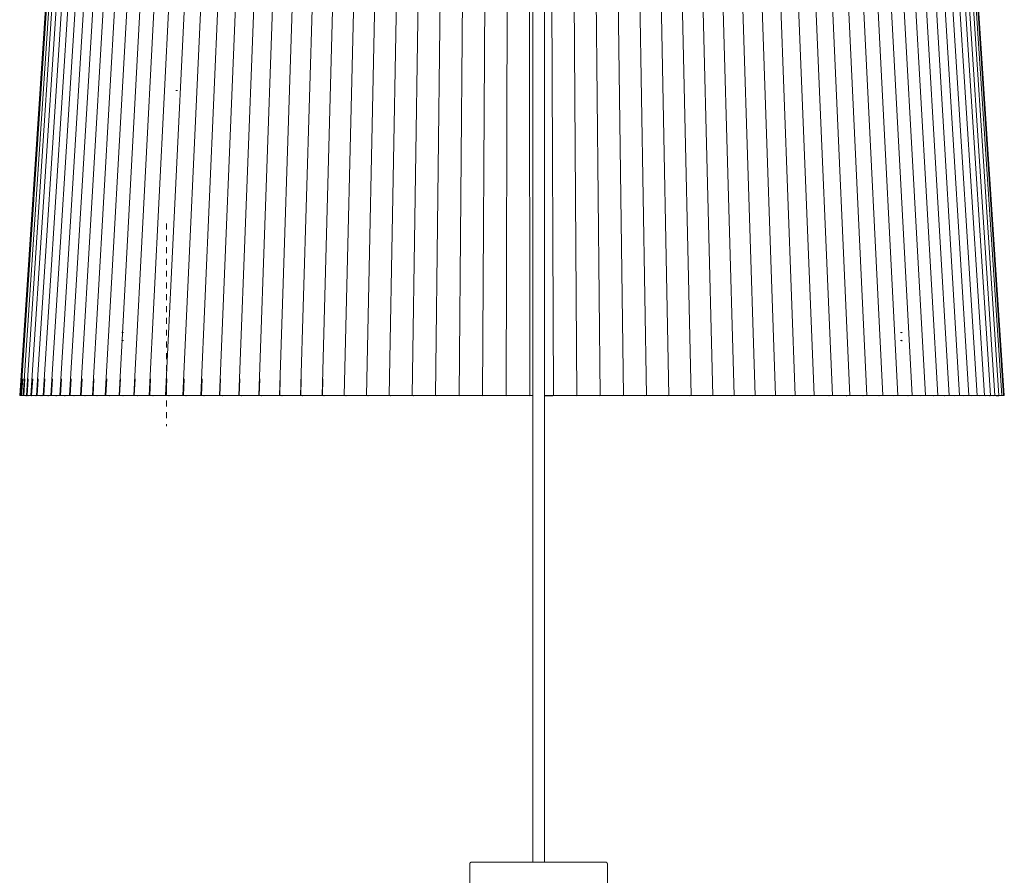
# Model space of a CAD drawing. Header units: millimetres. Extents: x 5395 to 10087, y 397 to 7363.
# Tile 8 of 14: x 6519 to 7020, y 1273 to 1709. Entities that reach past the tile are written whole.
import ezdxf

# ---------------------------------------------------------------- set-up
doc = ezdxf.new("R2010")
doc.units = ezdxf.units.MM
doc.linetypes.add('Dash', pattern=[6, 3, -3])
doc.layers.add('A-ANNO-DIMS', color=7, linetype='Dash', lineweight=9, true_color=0xd2d2d2)
doc.layers.add('E-LITE-EQPM', color=7, linetype='Continuous', lineweight=20)

# ---------------------------------------------------------------- blocks, each defined once
blk = doc.blocks.new('64314-7L   _Suspended_tensor - 64314-44-7L SAMBA Black_ribbon beige pendant lamp ø450-7L-545827-Alzado_PDF')
at = {"layer": 'E-LITE-EQPM', "lineweight": 9}
for p, q in [((6780.46, 1983.84), (6780.46, 1280)), ((6786.46, 1280), (6786.46, 1983.84)), ((6542.82, 1867.5), (6519.48, 1517.5)), ((6543.35, 1867.5), (6520.04, 1517.5)), ((6544.4, 1867.5), (6521.17, 1517.5)), ((6545.98, 1867.5), (6522.88, 1517.5)), ((6548.07, 1867.5), (6525.16, 1517.5)), ((6550.67, 1867.5), (6528, 1517.5)), ((6553.78, 1867.5), (6531.4, 1517.5)), ((6557.39, 1867.5), (6535.35, 1517.5)), ((6561.48, 1867.5), (6539.84, 1517.5)), ((6566.06, 1867.5), (6544.86, 1517.5)), ((6571.11, 1867.5), (6550.4, 1517.5)), ((6576.61, 1867.5), (6556.44, 1517.5)), ((6582.57, 1867.5), (6562.98, 1517.5)), ((6588.95, 1867.5), (6570, 1517.5)), ((6595.75, 1867.5), (6577.47, 1517.5)), ((6602.95, 1867.5), (6585.39, 1517.5)), ((6610.54, 1867.5), (6593.73, 1517.5)), ((6618.49, 1867.5), (6602.49, 1517.5)), ((6626.79, 1867.5), (6611.62, 1517.5)), ((6635.43, 1867.5), (6621.12, 1517.5)), ((6644.37, 1867.5), (6630.97, 1517.5)), ((6653.6, 1867.5), (6641.13, 1517.5)), ((6663.1, 1867.5), (6651.6, 1517.5)), ((6672.85, 1867.5), (6662.33, 1517.5)), ((6682.82, 1867.5), (6673.31, 1517.5)), ((6692.99, 1867.5), (6684.52, 1517.5)), ((6703.34, 1867.5), (6695.92, 1517.5)), ((6713.85, 1867.5), (6707.49, 1517.5)), ((6724.48, 1867.5), (6719.21, 1517.5)), ((6735.21, 1867.5), (6731.04, 1517.5)), ((6746.03, 1867.5), (6742.97, 1517.5)), ((6756.9, 1867.5), (6754.95, 1517.5)), ((6767.8, 1867.5), (6766.97, 1517.5)), ((6778.71, 1867.5), (6779, 1517.5)), ((6789.59, 1867.5), (6791, 1517.5)), ((6800.43, 1867.5), (6802.96, 1517.5)), ((6811.2, 1867.5), (6814.84, 1517.5)), ((6821.88, 1867.5), (6826.62, 1517.5)), ((6832.43, 1867.5), (6838.26, 1517.5)), ((6842.84, 1867.5), (6849.75, 1517.5)), ((6853.08, 1867.5), (6861.05, 1517.5)), ((6863.13, 1867.5), (6872.15, 1517.5)), ((6872.97, 1867.5), (6883.01, 1517.5)), ((6882.57, 1867.5), (6893.6, 1517.5)), ((6891.91, 1867.5), (6903.92, 1517.5)), ((6900.96, 1867.5), (6913.92, 1517.5)), ((6909.72, 1867.5), (6923.59, 1517.5)), ((6918.15, 1867.5), (6932.91, 1517.5)), ((6926.24, 1867.5), (6941.85, 1517.5)), ((6933.97, 1867.5), (6950.39, 1517.5)), ((6941.32, 1867.5), (6958.52, 1517.5)), ((6948.28, 1867.5), (6966.21, 1517.5)), ((6954.82, 1867.5), (6973.45, 1517.5)), ((6960.94, 1867.5), (6980.22, 1517.5)), ((6966.62, 1867.5), (6986.51, 1517.5)), ((6971.84, 1867.5), (6992.3, 1517.5)), ((6976.6, 1867.5), (6997.57, 1517.5)), ((6980.88, 1867.5), (7002.32, 1517.5)), ((6984.68, 1867.5), (7006.53, 1517.5)), ((6987.98, 1867.5), (7010.2, 1517.5)), ((6990.77, 1867.5), (7013.31, 1517.5)), ((6992.72, 1867.5), (7015.49, 1517.5)), ((6994.58, 1867.5), (7017.56, 1517.5)), ((6995.92, 1867.5), (7019.07, 1517.5)), ((6996.74, 1867.5), (7020, 1517.5)), ((6997.03, 1867.5), (7020.36, 1517.5)), ((6967.75, 1549.45), (6967.54, 1549.45)), ((6967.75, 1549.45), (6967.91, 1549.45)), ((6572.3, 1545.45), (6571.97, 1545.45)), ((6572.08, 1545.45), (6572.29, 1545.45)), ((6967.53, 1545.45), (6967.86, 1545.45)), ((6520.44, 1525.89), (6519.88, 1517.47)), ((6521, 1525.89), (6520.44, 1517.47)), ((6522.13, 1525.89), (6521.57, 1517.47)), ((6523.83, 1525.89), (6523.28, 1517.47)), ((6526.1, 1525.89), (6525.55, 1517.47)), ((6528.93, 1525.89), (6528.39, 1517.47)), ((6532.31, 1525.89), (6531.78, 1517.47)), ((6536.25, 1525.89), (6535.73, 1517.47)), ((6540.72, 1525.89), (6540.21, 1517.47)), ((6545.72, 1525.89), (6545.23, 1517.47)), ((6551.24, 1525.89), (6550.76, 1517.47)), ((6557.26, 1525.89), (6556.79, 1517.47)), ((6563.78, 1525.89), (6563.32, 1517.47)), ((6570.76, 1525.89), (6570.32, 1517.47)), ((6578.21, 1525.89), (6577.79, 1517.47)), ((6586.1, 1525.89), (6585.7, 1517.47)), ((6594.41, 1525.89), (6594.03, 1517.47)), ((6603.13, 1525.89), (6602.77, 1517.47)), ((6612.23, 1525.89), (6611.89, 1517.47)), ((6621.7, 1525.89), (6621.37, 1517.47)), ((6631.5, 1525.89), (6631.2, 1517.47)), ((6641.63, 1525.89), (6641.35, 1517.47)), ((6652.05, 1525.89), (6651.8, 1517.47)), ((6662.75, 1525.89), (6662.52, 1517.47)), ((6673.69, 1525.89), (6673.48, 1517.47)), ((6743.04, 1519.99), (6743.03, 1517.47)), ((6520.04, 1517.46), (6519.48, 1517.5)), ((6520.04, 1517.5), (6519.88, 1517.47)), ((6521.44, 1517.41), (6520.04, 1517.5)), ((6521.17, 1517.5), (6520.44, 1517.47)), ((6520.44, 1517.47), (6521.43, 1517.41)), ((6522.56, 1517.41), (6521.17, 1517.5)), ((6522.83, 1517.31), (6521.44, 1517.41)), ((6522.88, 1517.5), (6521.57, 1517.47)), ((6521.57, 1517.47), (6522.56, 1517.41)), ((6521.87, 1517.34), (6522.83, 1517.31)), ((6522.47, 1517.34), (6522.29, 1517.31)), ((6522.43, 1517.34), (6523.55, 1517.32)), ((6523.96, 1517.31), (6522.56, 1517.41)), ((6524.26, 1517.41), (6522.88, 1517.5)), ((6523.55, 1517.34), (6522.88, 1517.31)), ((6525.16, 1517.5), (6523.28, 1517.47)), ((6523.28, 1517.47), (6524.26, 1517.41)), ((6523.55, 1517.34), (6525.24, 1517.32)), ((6525.65, 1517.31), (6524.26, 1517.41)), ((6526.53, 1517.41), (6525.16, 1517.5)), ((6528, 1517.5), (6525.55, 1517.47)), ((6525.55, 1517.47), (6526.52, 1517.41)), ((6525.65, 1517.34), (6527.49, 1517.32)), ((6527.9, 1517.31), (6526.53, 1517.41)), ((6527.9, 1517.34), (6530.3, 1517.32)), ((6529.36, 1517.41), (6528, 1517.5)), ((6531.4, 1517.5), (6528.39, 1517.47)), ((6528.39, 1517.47), (6529.35, 1517.41)), ((6530.71, 1517.31), (6529.36, 1517.41)), ((6530.82, 1517.34), (6533.67, 1517.32)), ((6530.89, 1517.31), (6530.82, 1517.32)), ((6532.74, 1517.41), (6531.4, 1517.5)), ((6535.35, 1517.5), (6531.78, 1517.47)), ((6531.78, 1517.47), (6532.73, 1517.41)), ((6534.08, 1517.31), (6532.74, 1517.41)), ((6534.08, 1517.34), (6537.58, 1517.32)), ((6534.28, 1517.31), (6534.08, 1517.33)), ((6536.67, 1517.41), (6535.35, 1517.5)), ((6539.84, 1517.5), (6535.73, 1517.47)), ((6535.73, 1517.47), (6536.65, 1517.41)), ((6537.99, 1517.31), (6536.67, 1517.41)), ((6537.99, 1517.34), (6542.03, 1517.32)), ((6538.22, 1517.31), (6537.99, 1517.33)), ((6541.13, 1517.41), (6539.84, 1517.5)), ((6544.86, 1517.5), (6540.21, 1517.47)), ((6540.21, 1517.47), (6541.12, 1517.41)), ((6542.43, 1517.31), (6541.13, 1517.41)), ((6542.43, 1517.34), (6547, 1517.32)), ((6542.69, 1517.31), (6542.43, 1517.33)), ((6546.13, 1517.41), (6544.86, 1517.5)), ((6550.4, 1517.5), (6545.23, 1517.47)), ((6545.23, 1517.47), (6546.11, 1517.41)), ((6547.4, 1517.31), (6546.13, 1517.41)), ((6547.4, 1517.34), (6552.48, 1517.32)), ((6551.64, 1517.41), (6550.4, 1517.5)), ((6556.44, 1517.5), (6550.76, 1517.47)), ((6550.76, 1517.47), (6551.62, 1517.41)), ((6552.88, 1517.31), (6551.64, 1517.41)), ((6552.88, 1517.34), (6558.47, 1517.31)), ((6557.65, 1517.41), (6556.44, 1517.5)), ((6562.98, 1517.5), (6556.79, 1517.47)), ((6556.79, 1517.47), (6557.63, 1517.41)), ((6558.86, 1517.31), (6557.65, 1517.41)), ((6558.86, 1517.34), (6564.94, 1517.31)), ((6564.15, 1517.41), (6562.98, 1517.5)), ((6570, 1517.5), (6563.32, 1517.47)), ((6563.32, 1517.47), (6564.13, 1517.41)), ((6565.33, 1517.31), (6564.15, 1517.41)), ((6565.33, 1517.34), (6571.89, 1517.31)), ((6571.13, 1517.41), (6570, 1517.5)), ((6577.47, 1517.5), (6570.32, 1517.47)), ((6570.32, 1517.47), (6571.11, 1517.41)), ((6572.26, 1517.31), (6571.13, 1517.41)), ((6572.26, 1517.34), (6579.29, 1517.31)), ((6578.57, 1517.41), (6577.47, 1517.5)), ((6585.39, 1517.5), (6577.79, 1517.47)), ((6579.66, 1517.31), (6578.57, 1517.41)), ((6579.66, 1517.34), (6587.13, 1517.31)), ((6586.44, 1517.41), (6585.39, 1517.5)), ((6593.73, 1517.5), (6585.7, 1517.47)), ((6587.49, 1517.31), (6586.44, 1517.41)), ((6587.49, 1517.34), (6595.4, 1517.31)), ((6594.74, 1517.41), (6593.73, 1517.5)), ((6602.49, 1517.5), (6594.03, 1517.47)), ((6595.75, 1517.31), (6594.74, 1517.41)), ((6595.75, 1517.34), (6604.06, 1517.31)), ((6603.44, 1517.41), (6602.49, 1517.5)), ((6611.62, 1517.5), (6602.77, 1517.47)), ((6604.4, 1517.31), (6603.44, 1517.41)), ((6604.4, 1517.34), (6613.11, 1517.31)), ((6612.53, 1517.41), (6611.62, 1517.5)), ((6621.12, 1517.5), (6611.89, 1517.47)), ((6613.44, 1517.31), (6612.53, 1517.41)), ((6613.44, 1517.34), (6622.52, 1517.31)), ((6621.98, 1517.41), (6621.12, 1517.5)), ((6630.97, 1517.5), (6621.37, 1517.47)), ((6622.84, 1517.31), (6621.98, 1517.41)), ((6622.84, 1517.34), (6632.27, 1517.31)), ((6631.77, 1517.41), (6630.97, 1517.5)), ((6641.13, 1517.5), (6631.2, 1517.47)), ((6632.57, 1517.31), (6631.77, 1517.41)), ((6632.57, 1517.34), (6642.34, 1517.31)), ((6641.88, 1517.41), (6641.13, 1517.5)), ((6651.6, 1517.5), (6641.35, 1517.47)), ((6642.63, 1517.31), (6641.88, 1517.41)), ((6642.63, 1517.34), (6652.7, 1517.31)), ((6652.28, 1517.41), (6651.6, 1517.5)), ((6662.33, 1517.5), (6651.8, 1517.47)), ((6652.97, 1517.31), (6652.28, 1517.41)), ((6652.97, 1517.34), (6663.33, 1517.31)), ((6662.96, 1517.41), (6662.33, 1517.5)), ((6673.31, 1517.5), (6662.52, 1517.47)), ((6663.59, 1517.31), (6662.96, 1517.41)), ((6663.59, 1517.34), (6674.21, 1517.31)), ((6673.88, 1517.41), (6673.31, 1517.5)), ((6684.52, 1517.5), (6673.48, 1517.47)), ((6674.45, 1517.31), (6673.88, 1517.41)), ((6674.45, 1517.34), (6685.31, 1517.31)), ((6685.03, 1517.41), (6684.52, 1517.5)), ((6695.92, 1517.5), (6684.67, 1517.47)), ((6685.53, 1517.31), (6685.03, 1517.41)), ((6685.53, 1517.34), (6696.6, 1517.31)), ((6696.36, 1517.41), (6695.92, 1517.5)), ((6707.49, 1517.5), (6696.05, 1517.47)), ((6696.81, 1517.31), (6696.36, 1517.41)), ((6696.81, 1517.34), (6708.06, 1517.31)), ((6707.87, 1517.41), (6707.49, 1517.5)), ((6719.21, 1517.5), (6707.61, 1517.47)), ((6708.25, 1517.31), (6707.87, 1517.41)), ((6708.25, 1517.34), (6719.66, 1517.31)), ((6719.52, 1517.41), (6719.21, 1517.5)), ((6731.04, 1517.5), (6719.31, 1517.47)), ((6719.84, 1517.31), (6719.52, 1517.41)), ((6719.84, 1517.34), (6731.38, 1517.31)), ((6731.29, 1517.41), (6731.04, 1517.5)), ((6742.97, 1517.5), (6731.12, 1517.47)), ((6731.54, 1517.31), (6731.29, 1517.41)), ((6731.54, 1517.34), (6743.19, 1517.31)), ((6743.15, 1517.41), (6742.97, 1517.5)), ((6754.95, 1517.5), (6743.03, 1517.47)), ((6743.33, 1517.31), (6743.15, 1517.41)), ((6743.33, 1517.34), (6755.06, 1517.31)), ((6755.07, 1517.41), (6754.95, 1517.5)), ((6766.97, 1517.5), (6754.99, 1517.47)), ((6755.18, 1517.31), (6755.07, 1517.41)), ((6755.18, 1517.34), (6766.97, 1517.31)), ((6767.02, 1517.41), (6766.97, 1517.5)), ((6779, 1517.5), (6766.99, 1517.47)), ((6767.07, 1517.31), (6767.02, 1517.41)), ((6767.07, 1517.34), (6778.88, 1517.31)), ((6778.94, 1517.41), (6778.88, 1517.34)), ((6779, 1517.47), (6778.94, 1517.41)), ((6778.96, 1517.34), (6780.49, 1517.34)), ((6780.49, 1517.48), (6779, 1517.47)), ((6791, 1517.5), (6786.43, 1517.49)), ((6786.43, 1517.32), (6790.77, 1517.31)), ((6790.88, 1517.41), (6790.77, 1517.34)), ((6790.83, 1517.34), (6802.61, 1517.31)), ((6790.99, 1517.47), (6790.88, 1517.41)), ((6802.96, 1517.5), (6791, 1517.47)), ((6802.77, 1517.41), (6802.61, 1517.34)), ((6802.66, 1517.34), (6814.38, 1517.31)), ((6802.92, 1517.47), (6802.77, 1517.41)), ((6802.81, 1517.41), (6802.96, 1517.5)), ((6814.84, 1517.5), (6802.96, 1517.47)), ((6814.58, 1517.41), (6814.38, 1517.34)), ((6814.4, 1517.34), (6826.04, 1517.31)), ((6814.78, 1517.47), (6814.58, 1517.41)), ((6814.62, 1517.41), (6814.84, 1517.5)), ((6826.62, 1517.5), (6814.84, 1517.47)), ((6826.29, 1517.41), (6826.04, 1517.34)), ((6826.05, 1517.34), (6837.56, 1517.31)), ((6826.54, 1517.47), (6826.29, 1517.41)), ((6838.26, 1517.5), (6826.62, 1517.47)), ((6837.87, 1517.41), (6837.58, 1517.34)), ((6837.58, 1517.34), (6848.92, 1517.31)), ((6838.17, 1517.47), (6837.87, 1517.41)), ((6849.75, 1517.5), (6838.26, 1517.47)), ((6849.3, 1517.41), (6848.96, 1517.34)), ((6848.96, 1517.34), (6860.1, 1517.31)), ((6849.64, 1517.47), (6849.3, 1517.41)), ((6861.05, 1517.5), (6849.75, 1517.47)), ((6860.54, 1517.41), (6860.15, 1517.34)), ((6860.15, 1517.34), (6871.07, 1517.31)), ((6860.93, 1517.47), (6860.54, 1517.41)), ((6872.15, 1517.5), (6861.05, 1517.47)), ((6871.57, 1517.41), (6871.14, 1517.34)), ((6871.14, 1517.34), (6881.8, 1517.31)), ((6872, 1517.47), (6871.57, 1517.41)), ((6883.01, 1517.5), (6872.15, 1517.47)), ((6882.37, 1517.41), (6881.9, 1517.34)), ((6881.9, 1517.34), (6892.28, 1517.31)), ((6882.84, 1517.47), (6882.37, 1517.41)), ((6893.6, 1517.5), (6883.01, 1517.47)), ((6892.91, 1517.41), (6892.39, 1517.34)), ((6892.39, 1517.34), (6902.48, 1517.31)), ((6893.42, 1517.47), (6892.91, 1517.41)), ((6893.41, 1517.47), (6893.6, 1517.5)), ((6903.92, 1517.5), (6893.6, 1517.47)), ((6903.16, 1517.41), (6902.61, 1517.34)), ((6902.61, 1517.34), (6912.37, 1517.31)), ((6903.72, 1517.47), (6903.16, 1517.41)), ((6903.71, 1517.47), (6903.92, 1517.5)), ((6913.92, 1517.5), (6903.92, 1517.47)), ((6913.11, 1517.41), (6912.52, 1517.34)), ((6912.52, 1517.34), (6921.93, 1517.31)), ((6913.7, 1517.47), (6913.11, 1517.41)), ((6913.7, 1517.47), (6913.92, 1517.5)), ((6923.59, 1517.5), (6913.92, 1517.47)), ((6922.73, 1517.41), (6922.1, 1517.34)), ((6922.1, 1517.34), (6931.14, 1517.31)), ((6923.36, 1517.47), (6922.73, 1517.41)), ((6923.35, 1517.47), (6923.59, 1517.5)), ((6932.91, 1517.5), (6923.59, 1517.47)), ((6931.14, 1517.31), (6931.33, 1517.33)), ((6931.99, 1517.41), (6931.33, 1517.34)), ((6931.33, 1517.34), (6939.98, 1517.31)), ((6932.66, 1517.47), (6931.99, 1517.41)), ((6932.65, 1517.47), (6932.91, 1517.5)), ((6941.85, 1517.5), (6932.91, 1517.47)), ((6939.98, 1517.31), (6940.18, 1517.33)), ((6940.88, 1517.41), (6940.18, 1517.34)), ((6940.18, 1517.34), (6948.42, 1517.31)), ((6941.59, 1517.47), (6940.88, 1517.41)), ((6941.58, 1517.47), (6941.85, 1517.5)), ((6950.39, 1517.5), (6941.85, 1517.47)), ((6948.42, 1517.31), (6948.64, 1517.33)), ((6949.38, 1517.41), (6948.64, 1517.34)), ((6948.64, 1517.34), (6956.46, 1517.31)), ((6950.12, 1517.47), (6949.38, 1517.41)), ((6950.11, 1517.47), (6950.39, 1517.5)), ((6958.52, 1517.5), (6950.39, 1517.47)), ((6956.46, 1517.31), (6956.7, 1517.33)), ((6957.46, 1517.41), (6956.7, 1517.34)), ((6956.7, 1517.34), (6964.06, 1517.31)), ((6958.23, 1517.47), (6957.46, 1517.41)), ((6958.22, 1517.47), (6958.52, 1517.5)), ((6966.21, 1517.5), (6958.52, 1517.47)), ((6964.06, 1517.31), (6964.32, 1517.34)), ((6965.11, 1517.41), (6964.32, 1517.34)), ((6964.32, 1517.34), (6971.22, 1517.31)), ((6965.91, 1517.47), (6965.11, 1517.41)), ((6965.91, 1517.47), (6966.21, 1517.5)), ((6973.45, 1517.5), (6966.21, 1517.47)), ((6971.22, 1517.31), (6971.49, 1517.34)), ((6972.31, 1517.41), (6971.49, 1517.34)), ((6971.49, 1517.34), (6977.91, 1517.31)), ((6973.14, 1517.47), (6972.31, 1517.41)), ((6972.34, 1517.41), (6973.45, 1517.5)), ((6980.22, 1517.5), (6973.55, 1517.47)), ((6977.91, 1517.31), (6978.2, 1517.34)), ((6979.05, 1517.41), (6978.2, 1517.34)), ((6978.2, 1517.34), (6984.13, 1517.31)), ((6979.9, 1517.47), (6979.05, 1517.41)), ((6979.07, 1517.41), (6980.22, 1517.5)), ((6986.51, 1517.5), (6980.22, 1517.47)), ((6984.13, 1517.31), (6984.42, 1517.34)), ((6985.3, 1517.41), (6984.42, 1517.34)), ((6984.42, 1517.34), (6989.85, 1517.31)), ((6986.17, 1517.47), (6985.3, 1517.41)), ((6985.32, 1517.41), (6986.51, 1517.5)), ((6992.3, 1517.5), (6986.51, 1517.47)), ((6989.85, 1517.31), (6990.16, 1517.34)), ((6991.05, 1517.41), (6990.16, 1517.34)), ((6990.16, 1517.34), (6995.06, 1517.31)), ((6991.95, 1517.47), (6991.05, 1517.41)), ((6991.07, 1517.41), (6992.3, 1517.5)), ((6997.57, 1517.5), (6992.3, 1517.47)), ((6995.06, 1517.31), (6995.38, 1517.34)), ((6996.3, 1517.41), (6995.38, 1517.34)), ((6995.38, 1517.34), (6999.75, 1517.31)), ((6997.21, 1517.47), (6996.3, 1517.41)), ((6996.31, 1517.41), (6997.57, 1517.5)), ((7002.32, 1517.5), (6997.57, 1517.47)), ((6999.75, 1517.31), (7000.09, 1517.34)), ((7000, 1517.34), (6999.75, 1517.34)), ((7001.02, 1517.41), (7000.09, 1517.34)), ((7000.09, 1517.34), (7003.91, 1517.31)), ((7001.96, 1517.47), (7001.02, 1517.41)), ((7001.04, 1517.41), (7002.32, 1517.5)), ((7006.53, 1517.5), (7002.42, 1517.48)), ((7003.91, 1517.31), (7004.26, 1517.34)), ((7004.13, 1517.34), (7003.91, 1517.34)), ((7005.21, 1517.41), (7004.26, 1517.34)), ((7004.26, 1517.34), (7007.54, 1517.31)), ((7006.16, 1517.47), (7005.21, 1517.41)), ((7005.22, 1517.41), (7006.53, 1517.5)), ((7010.2, 1517.5), (7006.53, 1517.48)), ((7007.54, 1517.31), (7007.89, 1517.34)), ((7007.72, 1517.34), (7007.54, 1517.34)), ((7008.86, 1517.41), (7007.89, 1517.34)), ((7007.89, 1517.34), (7010.61, 1517.31)), ((7009.82, 1517.47), (7008.86, 1517.41)), ((7008.87, 1517.41), (7010.2, 1517.5)), ((7012.75, 1517.5), (7010.2, 1517.48)), ((7011.49, 1517.41), (7010.51, 1517.34)), ((7010.51, 1517.34), (7012.76, 1517.31)), ((7012.46, 1517.47), (7011.49, 1517.41)), ((7011.96, 1517.41), (7012.05, 1517.41)), ((7012.76, 1517.31), (7013.13, 1517.34)), ((7013.13, 1517.33), (7012.76, 1517.33)), ((7012.95, 1517.47), (7013.31, 1517.5)), ((7013.31, 1517.5), (7013.03, 1517.5)), ((7014.12, 1517.41), (7013.13, 1517.34)), ((7013.13, 1517.34), (7014.81, 1517.31)), ((7015.49, 1517.5), (7013.31, 1517.48)), ((7014.12, 1517.41), (7015.49, 1517.5)), ((7015.1, 1517.47), (7014.12, 1517.41)), ((7015.18, 1517.34), (7014.81, 1517.33)), ((7014.81, 1517.31), (7015.19, 1517.34)), ((7016.18, 1517.41), (7015.19, 1517.34)), ((7015.19, 1517.34), (7016.3, 1517.31)), ((7017.56, 1517.5), (7015.49, 1517.48)), ((7017.17, 1517.47), (7016.18, 1517.41)), ((7016.19, 1517.41), (7017.56, 1517.5)), ((7016.3, 1517.31), (7016.69, 1517.34)), ((7016.55, 1517.33), (7016.3, 1517.33)), ((7017.34, 1517.33), (7016.55, 1517.31)), ((7017.68, 1517.41), (7016.69, 1517.34)), ((7016.69, 1517.34), (7017.22, 1517.31)), ((7017.22, 1517.31), (7017.61, 1517.34)), ((7017.56, 1517.32), (7017.34, 1517.31)), ((7019.07, 1517.5), (7017.56, 1517.48)), ((7017.61, 1517.34), (7017.57, 1517.31)), ((7018.61, 1517.41), (7017.61, 1517.34)), ((7017.68, 1517.41), (7019.07, 1517.5)), ((7018.68, 1517.47), (7017.68, 1517.41)), ((7018.61, 1517.41), (7020, 1517.5)), ((7019.61, 1517.47), (7018.61, 1517.41)), ((7020, 1517.5), (7019.07, 1517.48)), ((7020.36, 1517.5), (7020, 1517.49)), ((6748.45, 1279.05), (6748.45, 1267.5)), ((6818.45, 1267.49), (6818.45, 1279.05))]:
    blk.add_line(p, q, dxfattribs=at)
at = {"layer": 'E-LITE-EQPM', "lineweight": 9, "flags": 128}
for points in [[(6571.5, 1549.41), (6571.58, 1549.42), (6571.66, 1549.43), (6571.74, 1549.44), (6571.82, 1549.45), (6571.9, 1549.45)], [(6572.29, 1549.45), (6572.08, 1549.45), (6571.92, 1549.45)], [(6967.99, 1549.45), (6968.07, 1549.45), (6968.15, 1549.44), (6968.23, 1549.43), (6968.31, 1549.41), (6968.38, 1549.39)], [(6571.84, 1545.45), (6571.76, 1545.46), (6571.68, 1545.47), (6571.6, 1545.48), (6571.52, 1545.49), (6571.44, 1545.51)], [(6571.73, 1545.24), (6571.64, 1545.26), (6571.55, 1545.27), (6571.46, 1545.29)], [(6968.33, 1545.5), (6968.25, 1545.48), (6968.17, 1545.47), (6968.09, 1545.46), (6968.01, 1545.45), (6967.93, 1545.45)], [(6968.36, 1545.29), (6968.27, 1545.27), (6968.18, 1545.26), (6968.1, 1545.24)], [(6748.45, 1279.05), (6748.45, 1279.09), (6748.46, 1279.13), (6748.46, 1279.17), (6748.46, 1279.2), (6748.47, 1279.24), (6748.48, 1279.28), (6748.49, 1279.31), (6748.5, 1279.35), (6748.51, 1279.39), (6748.53, 1279.42), (6748.54, 1279.46), (6748.56, 1279.49), (6748.58, 1279.52), (6748.6, 1279.56), (6748.62, 1279.59), (6748.64, 1279.62), (6748.66, 1279.65), (6748.69, 1279.68), (6748.71, 1279.71), (6748.74, 1279.73), (6748.77, 1279.76), (6748.8, 1279.78), (6748.83, 1279.81), (6748.86, 1279.83), (6748.89, 1279.85), (6748.92, 1279.87), (6748.95, 1279.89), (6748.99, 1279.91), (6749.02, 1279.92), (6749.06, 1279.94), (6749.09, 1279.95), (6749.13, 1279.96), (6749.17, 1279.97), (6749.2, 1279.98), (6749.24, 1279.99), (6749.28, 1279.99), (6749.32, 1280), (6749.35, 1280), (6749.39, 1280), (6749.4, 1280)], [(6762.68, 1280), (6761.61, 1280), (6760.59, 1280), (6759.6, 1280), (6758.64, 1280), (6757.73, 1280), (6756.86, 1280), (6756.03, 1280), (6755.24, 1280), (6754.5, 1280), (6753.81, 1280), (6753.16, 1280), (6752.57, 1280), (6752.02, 1280), (6751.52, 1280), (6751.07, 1280), (6750.68, 1280), (6750.33, 1280), (6750.04, 1280), (6749.81, 1280), (6749.62, 1280), (6749.5, 1280), (6749.42, 1280), (6749.4, 1280)], [(6749.4, 1280), (6749.43, 1280), (6749.51, 1280), (6749.65, 1280), (6749.84, 1280), (6750.08, 1280), (6750.38, 1280), (6750.73, 1280), (6751.13, 1280), (6751.58, 1280), (6752.09, 1280), (6752.64, 1280), (6753.25, 1280), (6753.9, 1280), (6754.6, 1280), (6755.35, 1280), (6756.14, 1280), (6756.98, 1280), (6757.85, 1280), (6758.77, 1280), (6759.73, 1280), (6760.72, 1280), (6761.76, 1280), (6762.68, 1280)], [(6817.5, 1280), (6817.48, 1280), (6817.4, 1280), (6817.26, 1280), (6817.07, 1280), (6816.83, 1280), (6816.53, 1280), (6816.18, 1280), (6815.78, 1280), (6815.32, 1280), (6814.82, 1280), (6814.26, 1280), (6813.66, 1280), (6813, 1280), (6812.3, 1280), (6811.56, 1280), (6810.77, 1280), (6809.93, 1280), (6809.05, 1280), (6808.13, 1280), (6807.18, 1280), (6806.18, 1280), (6805.15, 1280), (6804.08, 1280), (6802.98, 1280), (6801.85, 1280), (6800.69, 1280), (6799.5, 1280), (6798.29, 1280), (6797.05, 1280), (6795.79, 1280), (6794.51, 1280), (6793.22, 1280), (6791.9, 1280), (6790.58, 1280), (6789.24, 1280), (6787.89, 1280), (6786.54, 1280), (6785.18, 1280), (6783.82, 1280), (6782.46, 1280), (6781.1, 1280), (6779.74, 1280), (6778.39, 1280), (6777.05, 1280), (6775.72, 1280), (6774.4, 1280), (6773.09, 1280), (6771.8, 1280), (6770.53, 1280), (6769.28, 1280), (6768.06, 1280), (6766.85, 1280), (6765.68, 1280), (6764.53, 1280), (6763.41, 1280), (6762.68, 1280)], [(6804.23, 1280), (6805.29, 1280), (6806.32, 1280), (6807.31, 1280), (6808.26, 1280), (6809.18, 1280), (6810.05, 1280), (6810.88, 1280), (6811.66, 1280), (6812.4, 1280), (6813.1, 1280), (6813.74, 1280), (6814.34, 1280), (6814.89, 1280), (6815.39, 1280), (6815.83, 1280), (6816.23, 1280), (6816.57, 1280), (6816.86, 1280), (6817.1, 1280), (6817.28, 1280), (6817.41, 1280), (6817.48, 1280), (6817.5, 1280)], [(6817.5, 1280), (6817.54, 1280), (6817.58, 1280), (6817.62, 1279.99), (6817.66, 1279.99), (6817.69, 1279.98), (6817.73, 1279.97), (6817.77, 1279.96), (6817.8, 1279.95), (6817.84, 1279.94), (6817.87, 1279.93), (6817.91, 1279.91), (6817.94, 1279.89), (6817.98, 1279.87), (6818.01, 1279.86), (6818.04, 1279.83), (6818.07, 1279.81), (6818.1, 1279.79), (6818.13, 1279.76), (6818.16, 1279.74), (6818.18, 1279.71), (6818.21, 1279.68), (6818.24, 1279.66), (6818.26, 1279.63), (6818.28, 1279.6), (6818.3, 1279.56), (6818.32, 1279.53), (6818.34, 1279.5), (6818.36, 1279.46), (6818.37, 1279.43), (6818.39, 1279.4), (6818.4, 1279.36), (6818.41, 1279.32), (6818.42, 1279.29), (6818.43, 1279.25), (6818.44, 1279.21), (6818.44, 1279.18), (6818.45, 1279.14), (6818.45, 1279.1), (6818.45, 1279.06), (6818.45, 1279.05)]]:
    blk.add_lwpolyline(points, dxfattribs=at)

msp = doc.modelspace()

# ---------------------------------------------------------------- linework, layer by layer
at = {"layer": 'A-ANNO-DIMS'}
msp.add_line((6594.11, 1604.9), (6594.11, 1501.9), dxfattribs=at)
at = {"layer": 'E-LITE-EQPM'}
msp.add_line((6598.95, 1672.59), (6599.77, 1672.59), dxfattribs=at)

# ---------------------------------------------------------------- block references
at = {"layer": 'E-LITE-EQPM', "lineweight": 9}
msp.add_blockref('64314-7L   _Suspended_tensor - 64314-44-7L SAMBA Black_ribbon beige pendant lamp ø450-7L-545827-Alzado_PDF', (0, 0), dxfattribs=at)

doc.saveas('drawing.dxf')
